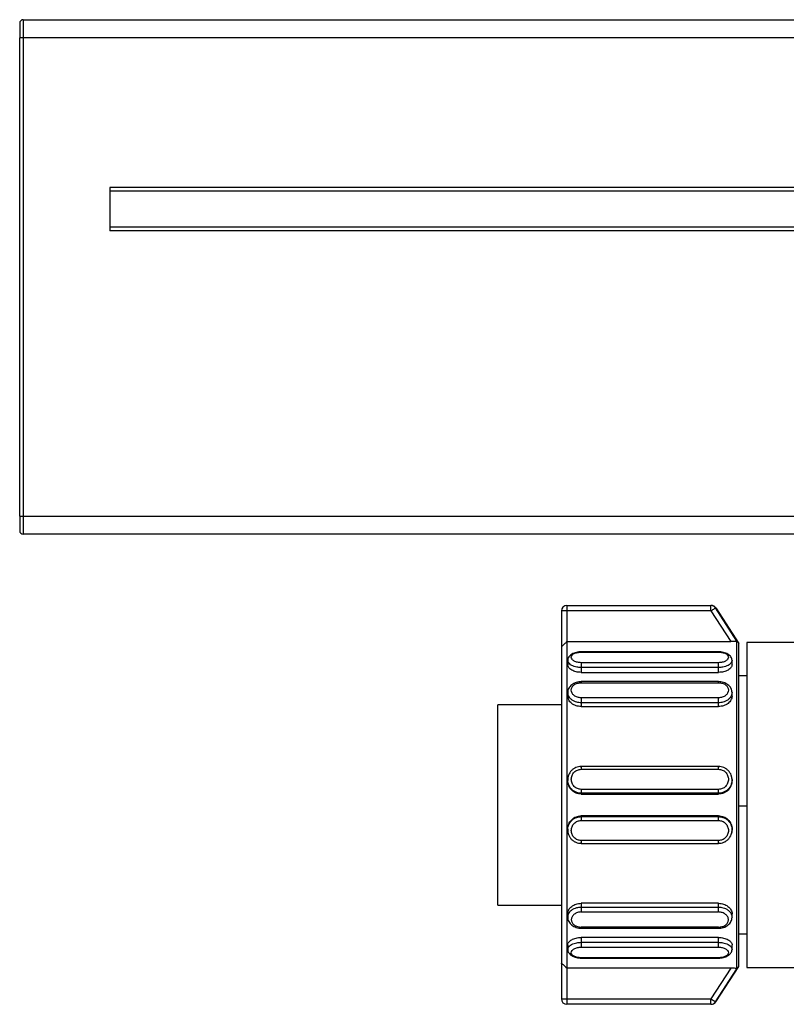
# Model space of a CAD drawing. Header units: millimetres. Extents: x -498 to 1961, y 417 to 918.
# Tile 6 of 18: x -46 to -4, y 647 to 702. Entities that reach past the tile are written whole.
import ezdxf

# ---------------------------------------------------------------- set-up
doc = ezdxf.new("R2010")
doc.units = ezdxf.units.MM

# ---------------------------------------------------------------- blocks, each defined once
blk = doc.blocks.new('Drawing View2')
at = {"color": 7, "linetype": 'Continuous', "lineweight": 25}
for p, q in [((-117.3, 36.699), (-117.3, 35.699)), ((-117.3, 36.699), (382.3, 36.699)), ((-117.5, 36.499), (-117.5, 35.699)), ((-117.5, 9.199), (-117.5, 35.699)), ((-117.3, 35.699), (-117.5, 35.699)), ((-117.3, 35.699), (-117.3, 9.199)), ((382.3, 35.699), (-117.3, 35.699)), ((377.5, 27.399), (-112.5, 27.399)), ((-112.5, 27.399), (-112.5, 24.999)), ((377.5, 27.199), (-112.5, 27.199)), ((377.5, 25.199), (-112.5, 25.199)), ((377.5, 24.999), (-112.5, 24.999)), ((-117.5, 9.199), (-117.3, 9.199)), ((-117.5, 9.199), (-117.5, 8.399)), ((-117.3, 9.199), (382.3, 9.199)), ((-117.3, 9.199), (-117.3, 8.199)), ((382.3, 8.199), (-117.3, 8.199)), ((-87.2, 3.949), (-87.5, 3.949)), ((-87.5, 3.949), (-87.5, 1.976)), ((-87.2, 4.249), (-87.2, 3.949)), ((-87.2, 4.249), (-79.218, 4.249)), ((-87.2, 3.949), (-87.2, 2.249)), ((-79.218, 3.949), (-87.2, 3.949)), ((-79.218, 3.949), (-78.117, 2.249)), ((-77.777, 2.276), (-78.967, 4.112)), ((-78.952, 4.112), (-77.68, 2.154)), ((-87.2, 2.249), (-78.117, 2.249)), ((-77.777, -15.868), (-77.777, 2.276)), ((-67.252, 2.204), (-77.228, 2.204)), ((-77.228, 2.204), (-77.228, -6.891)), ((-87.5, 1.976), (-87.5, -15.568)), ((-78.8, 1.692), (-86.4, 1.692)), ((-86.4, 1.668), (-78.8, 1.668)), ((-77.68, -15.746), (-77.68, 2.154)), ((-87.15, 1.218), (-87.15, 0.963)), ((-78.05, 0.963), (-78.05, 1.218)), ((-78.8, 1.081), (-86.4, 1.081)), ((-78.8, 0.813), (-86.4, 0.813)), ((-86.4, 0.813), (-86.4, 0.544)), ((-78.8, 0.544), (-78.8, 0.813)), ((-86.4, 0.544), (-78.8, 0.544)), ((-78.8, 0.034), (-86.4, 0.034)), ((-77.228, 0.354), (-77.68, 0.354)), ((-86.4, -0.025), (-78.8, -0.025)), ((-87.15, -0.568), (-87.15, -0.767)), ((-78.8, -0.867), (-86.4, -0.867)), ((-78.05, -0.767), (-78.05, -0.568)), ((-87.5, -1.246), (-91.028, -1.246)), ((-91.028, -12.346), (-91.028, -1.246)), ((-78.8, -1.14), (-86.4, -1.14)), ((-86.4, -1.14), (-86.4, -1.349)), ((-86.4, -1.349), (-78.8, -1.349)), ((-78.8, -1.349), (-78.8, -1.14)), ((-86.454, -4.677), (-86.4, -4.668)), ((-78.8, -4.665), (-86.4, -4.665)), ((-86.4, -4.824), (-78.8, -4.824)), ((-78.8, -4.668), (-78.746, -4.677)), ((-87.15, -5.407), (-87.129, -5.287)), ((-87.15, -5.407), (-87.15, -5.451)), ((-87.129, -5.287), (-87.109, -5.17)), ((-78.091, -5.169), (-78.07, -5.289)), ((-78.05, -5.451), (-78.05, -5.407)), ((-78.8, -5.935), (-86.4, -5.935)), ((-78.8, -6.151), (-86.4, -6.151)), ((-86.4, -6.151), (-86.4, -6.198)), ((-86.4, -6.198), (-78.8, -6.198)), ((-78.8, -6.198), (-78.8, -6.151)), ((-77.228, -6.872), (-77.68, -6.872)), ((-77.228, -6.891), (-77.228, -15.796)), ((-86.4, -7.395), (-86.4, -7.442)), ((-78.8, -7.395), (-86.4, -7.395)), ((-86.4, -7.442), (-78.8, -7.442)), ((-78.8, -7.442), (-78.8, -7.395)), ((-87.15, -8.141), (-87.15, -8.186)), ((-86.4, -7.657), (-78.8, -7.657)), ((-78.05, -8.186), (-78.05, -8.141)), ((-87.129, -8.305), (-87.15, -8.186)), ((-87.109, -8.423), (-87.129, -8.305)), ((-86.4, -8.925), (-86.455, -8.916)), ((-78.8, -8.768), (-86.4, -8.768)), ((-86.4, -8.927), (-78.8, -8.927)), ((-78.746, -8.916), (-78.8, -8.925)), ((-91.028, -12.346), (-87.5, -12.346)), ((-78.8, -12.245), (-86.4, -12.245)), ((-86.4, -12.245), (-86.4, -12.454)), ((-86.4, -12.454), (-78.8, -12.454)), ((-78.8, -12.454), (-78.8, -12.245)), ((-87.15, -12.825), (-87.15, -13.024)), ((-86.4, -12.726), (-78.8, -12.727)), ((-78.05, -13.026), (-78.05, -12.827)), ((-78.8, -13.567), (-86.4, -13.567)), ((-86.4, -13.625), (-78.8, -13.625)), ((-78.8, -14.137), (-86.4, -14.137)), ((-86.4, -14.137), (-86.4, -14.406)), ((-78.8, -14.406), (-78.8, -14.137)), ((-77.68, -13.946), (-77.228, -13.946)), ((-87.15, -14.555), (-87.15, -14.811)), ((-86.4, -14.406), (-78.8, -14.406)), ((-86.4, -14.674), (-78.8, -14.674)), ((-78.05, -14.811), (-78.05, -14.555)), ((-78.8, -15.261), (-86.4, -15.261)), ((-87.5, -15.568), (-87.5, -17.541)), ((-86.4, -15.285), (-78.8, -15.285)), ((-78.952, -17.705), (-77.68, -15.746)), ((-77.228, -15.796), (-67.252, -15.796)), ((-78.117, -15.841), (-87.2, -15.841)), ((-87.2, -15.841), (-87.2, -17.541)), ((-78.117, -15.841), (-79.218, -17.541)), ((-78.967, -17.705), (-77.777, -15.868)), ((-87.2, -17.541), (-79.218, -17.541)), ((-79.218, -17.841), (-87.2, -17.841)), ((-79.218, -17.841), (-79.218, -17.541))]:
    blk.add_line(p, q, dxfattribs=at)
at = {"color": 7, "linetype": 'Continuous', "lineweight": 25, "flags": 128}
for points in [[(-79.218, 3.949), (-79.218, 4.007), (-79.218, 4.063), (-79.218, 4.115), (-79.218, 4.161), (-79.218, 4.198), (-79.218, 4.226), (-79.218, 4.243), (-79.218, 4.249)], [(-87.2, 2.249), (-87.2, 1.917), (-87.2, 1.295), (-87.2, 0.404), (-87.2, -0.726), (-87.2, -2.057), (-87.2, -3.547), (-87.2, -5.144), (-87.2, -6.796), (-87.2, -8.449), (-87.2, -10.046), (-87.2, -11.535), (-87.2, -12.867), (-87.2, -13.997), (-87.2, -14.888), (-87.2, -15.509), (-87.2, -15.841)], [(-87.5, -17.541), (-87.494, -17.541), (-87.477, -17.541), (-87.449, -17.541), (-87.412, -17.541), (-87.367, -17.541), (-87.315, -17.541), (-87.259, -17.541), (-87.2, -17.541)], [(-87.2, -17.541), (-87.2, -17.6), (-87.2, -17.656), (-87.2, -17.708), (-87.2, -17.753), (-87.2, -17.791), (-87.2, -17.818), (-87.2, -17.835), (-87.2, -17.841)]]:
    blk.add_lwpolyline(points, dxfattribs=at)
at = {"color": 7, "linetype": 'Continuous', "lineweight": 25}
for centre, radius, start, end in [((-117.3, 36.499), 0.2, 90, 180), ((-117.3, 8.399), 0.2, 180, 270), ((-87.2, 3.949), 0.3, 90, 180), ((-79.218, 3.949), 0.3, 32.9434, 89.9915), ((-78.961, -4.818), 8.93, 89.9422, 90.0385), ((-87.2, -17.541), 0.3, 180, 270), ((-79.218, -17.542), 0.3, 270.0085, 327.0566), ((-78.961, -8.971), 8.734, 269.9608, 270.0593)]:
    blk.add_arc(centre, radius, start, end, dxfattribs=at)
for points, knots in [([(-79.206, 4.249), (-79.206, 4.249), (-79.208, 4.249), (-79.214, 4.249), (-79.218, 4.249)], [0, 0, 0, 0, 0.3651939, 1, 1, 1, 1]), ([(-79.144, 4.242), (-79.153, 4.244), (-79.169, 4.247), (-79.187, 4.248), (-79.195, 4.248), (-79.198, 4.248), (-79.199, 4.249), (-79.201, 4.249), (-79.203, 4.249), (-79.203, 4.249), (-79.205, 4.249), (-79.206, 4.249)], [0, 0, 0, 0, 0.109291, 0.184082, 0.203388, 0.217069, 0.233404, 0.261558, 0.329586, 0.601582, 1, 1, 1, 1]), ([(-78.968, 4.13), (-78.976, 4.141), (-78.997, 4.171), (-79.042, 4.204), (-79.092, 4.229), (-79.126, 4.24), (-79.142, 4.242), (-79.144, 4.242)], [0, 0, 0, 0, 0.187728, 0.504927, 0.769603, 0.980429, 1, 1, 1, 1]), ([(-87.5, 1.976), (-87.498, 1.976), (-87.494, 1.975), (-87.463, 1.999), (-87.407, 2.049), (-87.316, 2.133), (-87.241, 2.207), (-87.2, 2.249)], [0, 0, 0, 0, 0.131935, 0.273337, 0.43979, 0.689197, 1, 1, 1, 1]), ([(-77.777, 2.276), (-77.778, 2.274), (-77.781, 2.271), (-77.798, 2.267), (-77.826, 2.262), (-77.879, 2.256), (-77.976, 2.25), (-78.068, 2.249), (-78.117, 2.249)], [0, 0, 0, 0, 0.107534, 0.215502, 0.32879, 0.444967, 0.704582, 1, 1, 1, 1]), ([(-86.4, 1.691), (-86.445, 1.688), (-86.536, 1.683), (-86.673, 1.655), (-86.804, 1.612), (-86.922, 1.554), (-87.021, 1.483), (-87.095, 1.4), (-87.142, 1.31), (-87.147, 1.247), (-87.15, 1.215)], [0, 0, 0, 0, 0.1175504, 0.2381374, 0.3614195, 0.4869118, 0.6140564, 0.7422985, 0.8711039, 1, 1, 1, 1]), ([(-86.4, 1.081), (-86.472, 1.086), (-86.617, 1.096), (-86.8, 1.17), (-86.922, 1.273), (-86.964, 1.39), (-86.922, 1.502), (-86.8, 1.594), (-86.617, 1.656), (-86.472, 1.664), (-86.4, 1.668)], [0, 0, 0, 0, 0.124106, 0.248734, 0.374111, 0.499999, 0.625886, 0.751263, 0.875889, 1, 1, 1, 1]), ([(-86.4, 1.689), (-86.4, 1.69), (-86.4, 1.694), (-86.4, 1.68), (-86.4, 1.668)], [0, 0, 0, 0, 0.229785, 1, 1, 1, 1]), ([(-78.05, 1.215), (-78.053, 1.247), (-78.058, 1.31), (-78.105, 1.4), (-78.179, 1.483), (-78.278, 1.554), (-78.396, 1.612), (-78.527, 1.655), (-78.664, 1.683), (-78.755, 1.688), (-78.8, 1.691)], [0, 0, 0, 0, 0.128896, 0.257701, 0.385944, 0.513088, 0.638581, 0.761863, 0.88245, 1, 1, 1, 1]), ([(-78.8, 1.668), (-78.8, 1.68), (-78.8, 1.694), (-78.8, 1.69), (-78.8, 1.689)], [0, 0, 0, 0, 0.7702147, 1, 1, 1, 1]), ([(-78.8, 1.668), (-78.728, 1.664), (-78.583, 1.656), (-78.4, 1.594), (-78.278, 1.502), (-78.236, 1.39), (-78.278, 1.273), (-78.4, 1.17), (-78.583, 1.096), (-78.728, 1.086), (-78.8, 1.081)], [0, 0, 0, 0, 0.124111, 0.248737, 0.374114, 0.500001, 0.625889, 0.751266, 0.875894, 1, 1, 1, 1]), ([(-86.4, 0.813), (-86.485, 0.818), (-86.622, 0.825), (-86.8, 0.874), (-86.935, 0.932), (-87.041, 1.006), (-87.128, 1.101), (-87.142, 1.173), (-87.15, 1.217)], [0, 0, 0, 0, 0.215677, 0.349677, 0.500832, 0.651862, 0.785821, 1, 1, 1, 1]), ([(-78.05, 1.219), (-78.058, 1.174), (-78.071, 1.102), (-78.158, 1.006), (-78.264, 0.932), (-78.4, 0.874), (-78.578, 0.825), (-78.715, 0.818), (-78.8, 0.813)], [0, 0, 0, 0, 0.215373, 0.34906, 0.499747, 0.650815, 0.784688, 1, 1, 1, 1]), ([(-86.4, 0.544), (-86.498, 0.551), (-86.695, 0.565), (-86.943, 0.666), (-87.116, 0.806), (-87.139, 0.911), (-87.15, 0.963)], [0, 0, 0, 0, 0.249102, 0.500262, 0.751376, 1, 1, 1, 1]), ([(-78.05, 0.963), (-78.061, 0.911), (-78.084, 0.806), (-78.257, 0.666), (-78.505, 0.564), (-78.702, 0.551), (-78.8, 0.544)], [0, 0, 0, 0, 0.249186, 0.49919, 0.751586, 1, 1, 1, 1]), ([(-86.4, 0.034), (-86.446, 0.031), (-86.54, 0.027), (-86.679, -0.007), (-86.811, -0.062), (-86.928, -0.136), (-87.025, -0.229), (-87.097, -0.335), (-87.143, -0.452), (-87.148, -0.534), (-87.15, -0.574)], [0, 0, 0, 0, 0.11999, 0.242062, 0.365976, 0.491354, 0.617808, 0.744962, 0.872463, 1, 1, 1, 1]), ([(-86.4, 0.032), (-86.4, 0.033), (-86.4, 0.037), (-86.4, 0.021), (-86.4, -0.01), (-86.4, -0.025)], [0, 0, 0, 0, 0.038601, 0.519301, 1, 1, 1, 1]), ([(-78.8, -0.025), (-78.8, -0.01), (-78.8, 0.021), (-78.8, 0.037), (-78.8, 0.033), (-78.8, 0.032)], [0, 0, 0, 0, 0.480692, 0.961384, 1, 1, 1, 1]), ([(-78.05, -0.574), (-78.052, -0.534), (-78.057, -0.452), (-78.103, -0.335), (-78.175, -0.229), (-78.272, -0.136), (-78.389, -0.062), (-78.521, -0.007), (-78.66, 0.027), (-78.754, 0.031), (-78.8, 0.034)], [0, 0, 0, 0, 0.127535, 0.255035, 0.382189, 0.508643, 0.634021, 0.75793, 0.880009, 1, 1, 1, 1]), ([(-86.4, -0.867), (-86.472, -0.86), (-86.617, -0.847), (-86.8, -0.744), (-86.922, -0.601), (-86.964, -0.435), (-86.922, -0.272), (-86.8, -0.137), (-86.617, -0.044), (-86.472, -0.031), (-86.4, -0.025)], [0, 0, 0, 0, 0.124111, 0.248737, 0.374114, 0.500001, 0.625889, 0.751266, 0.875894, 1, 1, 1, 1]), ([(-78.8, -0.025), (-78.728, -0.031), (-78.583, -0.044), (-78.4, -0.137), (-78.278, -0.272), (-78.236, -0.435), (-78.278, -0.601), (-78.4, -0.744), (-78.583, -0.847), (-78.728, -0.86), (-78.8, -0.867)], [0, 0, 0, 0, 0.124111, 0.248737, 0.374114, 0.500001, 0.625889, 0.751266, 0.875894, 1, 1, 1, 1]), ([(-86.4, -1.14), (-86.485, -1.134), (-86.622, -1.123), (-86.8, -1.056), (-86.935, -0.974), (-87.041, -0.871), (-87.128, -0.736), (-87.142, -0.633), (-87.15, -0.569)], [0, 0, 0, 0, 0.215829, 0.349716, 0.500633, 0.651427, 0.785194, 1, 1, 1, 1]), ([(-86.4, -1.349), (-86.498, -1.34), (-86.695, -1.321), (-86.943, -1.183), (-87.116, -0.989), (-87.139, -0.841), (-87.15, -0.767)], [0, 0, 0, 0, 0.2500138, 0.5001083, 0.7502973, 1, 1, 1, 1]), ([(-78.05, -0.568), (-78.058, -0.632), (-78.071, -0.735), (-78.158, -0.87), (-78.264, -0.974), (-78.4, -1.055), (-78.578, -1.123), (-78.715, -1.134), (-78.8, -1.14)], [0, 0, 0, 0, 0.214271, 0.348146, 0.499045, 0.650324, 0.784386, 1, 1, 1, 1]), ([(-78.05, -0.767), (-78.061, -0.841), (-78.084, -0.989), (-78.257, -1.183), (-78.505, -1.322), (-78.702, -1.34), (-78.8, -1.349)], [0, 0, 0, 0, 0.249179, 0.499184, 0.75158, 1, 1, 1, 1]), ([(-86.4, -4.672), (-86.45, -4.674), (-86.55, -4.678), (-86.696, -4.723), (-86.83, -4.795), (-86.947, -4.893), (-87.041, -5.014), (-87.109, -5.146), (-87.129, -5.24), (-87.138, -5.284)], [0, 0, 0, 0, 0.143395, 0.287611, 0.432551, 0.57803, 0.723868, 0.869915, 1, 1, 1, 1]), ([(-86.4, -5.935), (-86.472, -5.927), (-86.617, -5.91), (-86.8, -5.779), (-86.922, -5.595), (-86.964, -5.377), (-86.922, -5.16), (-86.8, -4.978), (-86.617, -4.849), (-86.472, -4.833), (-86.4, -4.824)], [0, 0, 0, 0, 0.124106, 0.248734, 0.374111, 0.499999, 0.625886, 0.751263, 0.875889, 1, 1, 1, 1]), ([(-78.062, -5.285), (-78.071, -5.241), (-78.091, -5.146), (-78.159, -5.014), (-78.252, -4.893), (-78.37, -4.795), (-78.504, -4.723), (-78.65, -4.678), (-78.75, -4.674), (-78.8, -4.672)], [0, 0, 0, 0, 0.13122, 0.277078, 0.422725, 0.568014, 0.712764, 0.856793, 1, 1, 1, 1]), ([(-78.8, -4.824), (-78.728, -4.833), (-78.583, -4.849), (-78.4, -4.978), (-78.278, -5.16), (-78.236, -5.377), (-78.278, -5.595), (-78.4, -5.779), (-78.583, -5.91), (-78.728, -5.927), (-78.8, -5.935)], [0, 0, 0, 0, 0.124111, 0.248737, 0.374114, 0.500001, 0.625889, 0.751266, 0.875894, 1, 1, 1, 1]), ([(-87.138, -5.284), (-87.139, -5.289), (-87.154, -5.344), (-87.151, -5.401), (-87.149, -5.452)], [0, 0, 0, 0, 0.098924, 1, 1, 1, 1]), ([(-86.4, -6.151), (-86.485, -6.143), (-86.622, -6.13), (-86.8, -6.043), (-86.935, -5.938), (-87.041, -5.803), (-87.129, -5.627), (-87.142, -5.491), (-87.15, -5.407)], [0, 0, 0, 0, 0.215317, 0.349093, 0.499996, 0.650773, 0.784509, 1, 1, 1, 1]), ([(-86.4, -6.198), (-86.498, -6.186), (-86.695, -6.164), (-86.943, -5.99), (-87.116, -5.743), (-87.139, -5.548), (-87.15, -5.451)], [0, 0, 0, 0, 0.249102, 0.500264, 0.751374, 1, 1, 1, 1]), ([(-78.05, -5.407), (-78.058, -5.491), (-78.071, -5.626), (-78.158, -5.803), (-78.264, -5.937), (-78.4, -6.043), (-78.578, -6.13), (-78.715, -6.143), (-78.8, -6.151)], [0, 0, 0, 0, 0.214783, 0.348571, 0.499371, 0.650552, 0.784526, 1, 1, 1, 1]), ([(-78.05, -5.451), (-78.061, -5.548), (-78.084, -5.743), (-78.257, -5.99), (-78.505, -6.164), (-78.702, -6.186), (-78.8, -6.198)], [0, 0, 0, 0, 0.249179, 0.499184, 0.75158, 1, 1, 1, 1]), ([(-78.07, -5.289), (-78.057, -5.328), (-78.043, -5.367), (-78.05, -5.407), (-78.05, -5.407)], [0, 0, 0, 0, 0.991335, 1, 1, 1, 1]), ([(-78.051, -5.452), (-78.049, -5.401), (-78.046, -5.344), (-78.06, -5.29), (-78.062, -5.285)], [0, 0, 0, 0, 0.908401, 1, 1, 1, 1]), ([(-87.15, -8.141), (-87.139, -8.045), (-87.116, -7.85), (-86.943, -7.602), (-86.694, -7.429), (-86.498, -7.406), (-86.4, -7.395)], [0, 0, 0, 0, 0.2488116, 0.5000863, 0.7512153, 1, 1, 1, 1]), ([(-87.15, -8.186), (-87.142, -8.102), (-87.129, -7.966), (-87.041, -7.789), (-86.935, -7.655), (-86.8, -7.55), (-86.622, -7.463), (-86.485, -7.45), (-86.4, -7.442)], [0, 0, 0, 0, 0.215523, 0.349239, 0.499973, 0.650763, 0.784506, 1, 1, 1, 1]), ([(-78.8, -7.395), (-78.703, -7.406), (-78.507, -7.429), (-78.254, -7.602), (-78.098, -7.847), (-78.031, -8.047), (-78.05, -8.141), (-78.05, -8.141)], [0, 0, 0, 0, 0.248209, 0.49872, 0.749554, 0.999745, 1, 1, 1, 1]), ([(-78.8, -7.442), (-78.715, -7.45), (-78.578, -7.463), (-78.4, -7.55), (-78.265, -7.655), (-78.158, -7.789), (-78.075, -7.965), (-78.032, -8.183), (-78.071, -8.343), (-78.091, -8.421)], [0, 0, 0, 0, 0.178679, 0.289497, 0.414398, 0.539341, 0.650147, 0.828642, 1, 1, 1, 1]), ([(-87.149, -8.14), (-87.151, -8.192), (-87.154, -8.249), (-87.139, -8.303), (-87.138, -8.309)], [0, 0, 0, 0, 0.901328, 1, 1, 1, 1]), ([(-86.4, -8.768), (-86.472, -8.76), (-86.617, -8.743), (-86.8, -8.615), (-86.922, -8.432), (-86.964, -8.215), (-86.922, -7.998), (-86.8, -7.813), (-86.617, -7.683), (-86.472, -7.666), (-86.4, -7.657)], [0, 0, 0, 0, 0.124106, 0.248734, 0.374111, 0.499999, 0.625886, 0.751263, 0.875889, 1, 1, 1, 1]), ([(-78.8, -7.657), (-78.728, -7.666), (-78.583, -7.683), (-78.4, -7.813), (-78.278, -7.998), (-78.236, -8.215), (-78.278, -8.432), (-78.4, -8.615), (-78.583, -8.743), (-78.728, -8.76), (-78.8, -8.768)], [0, 0, 0, 0, 0.124111, 0.248737, 0.374114, 0.500001, 0.625889, 0.751266, 0.875894, 1, 1, 1, 1]), ([(-78.062, -8.31), (-78.061, -8.304), (-78.046, -8.249), (-78.049, -8.192), (-78.051, -8.14)], [0, 0, 0, 0, 0.105042, 1, 1, 1, 1]), ([(-87.138, -8.309), (-87.129, -8.353), (-87.109, -8.447), (-87.041, -8.579), (-86.948, -8.7), (-86.83, -8.798), (-86.696, -8.87), (-86.55, -8.915), (-86.45, -8.919), (-86.4, -8.92)], [0, 0, 0, 0, 0.130124, 0.276165, 0.421998, 0.567471, 0.712411, 0.856614, 1, 1, 1, 1]), ([(-78.8, -8.92), (-78.75, -8.919), (-78.65, -8.915), (-78.504, -8.87), (-78.37, -8.798), (-78.252, -8.7), (-78.159, -8.579), (-78.091, -8.447), (-78.072, -8.354), (-78.062, -8.31)], [0, 0, 0, 0, 0.143552, 0.287922, 0.433029, 0.57867, 0.72467, 0.87088, 1, 1, 1, 1]), ([(-87.15, -12.825), (-87.15, -12.825), (-87.168, -12.754), (-87.106, -12.599), (-86.945, -12.41), (-86.696, -12.268), (-86.499, -12.252), (-86.4, -12.244)], [0, 0, 0, 0, 0.000173, 0.250201, 0.500485, 0.749353, 1, 1, 1, 1]), ([(-87.15, -13.023), (-87.142, -12.96), (-87.129, -12.856), (-87.041, -12.721), (-86.936, -12.618), (-86.801, -12.537), (-86.624, -12.469), (-86.486, -12.458), (-86.4, -12.452)], [0, 0, 0, 0, 0.21433, 0.348286, 0.499453, 0.648965, 0.782372, 1, 1, 1, 1]), ([(-78.8, -12.245), (-78.703, -12.253), (-78.508, -12.269), (-78.26, -12.408), (-78.096, -12.596), (-78.033, -12.752), (-78.051, -12.825), (-78.051, -12.827)], [0, 0, 0, 0, 0.246617, 0.493096, 0.743351, 0.993712, 1, 1, 1, 1]), ([(-78.8, -12.454), (-78.714, -12.46), (-78.576, -12.471), (-78.398, -12.539), (-78.264, -12.62), (-78.159, -12.723), (-78.072, -12.858), (-78.058, -12.961), (-78.05, -13.025)], [0, 0, 0, 0, 0.218901, 0.351957, 0.50046, 0.651294, 0.785093, 1, 1, 1, 1]), ([(-87.15, -13.017), (-87.148, -13.058), (-87.143, -13.14), (-87.097, -13.256), (-87.025, -13.363), (-86.928, -13.455), (-86.811, -13.53), (-86.679, -13.585), (-86.54, -13.619), (-86.446, -13.623), (-86.4, -13.625)], [0, 0, 0, 0, 0.127547, 0.255057, 0.38222, 0.50868, 0.63406, 0.757971, 0.880031, 1, 1, 1, 1]), ([(-86.4, -12.726), (-86.47, -12.732), (-86.613, -12.744), (-86.795, -12.844), (-86.919, -12.985), (-86.964, -13.152), (-86.924, -13.316), (-86.802, -13.454), (-86.618, -13.548), (-86.472, -13.56), (-86.4, -13.567)], [0, 0, 0, 0, 0.120411, 0.243943, 0.369922, 0.495539, 0.623004, 0.749648, 0.875959, 1, 1, 1, 1]), ([(-78.8, -13.567), (-78.73, -13.562), (-78.587, -13.551), (-78.405, -13.46), (-78.281, -13.327), (-78.236, -13.164), (-78.276, -12.996), (-78.398, -12.851), (-78.582, -12.748), (-78.728, -12.734), (-78.8, -12.727)], [0, 0, 0, 0, 0.120506, 0.244024, 0.369966, 0.495563, 0.623129, 0.749761, 0.875999, 1, 1, 1, 1]), ([(-78.8, -13.627), (-78.754, -13.625), (-78.66, -13.621), (-78.521, -13.587), (-78.389, -13.532), (-78.272, -13.457), (-78.175, -13.365), (-78.103, -13.258), (-78.057, -13.142), (-78.052, -13.06), (-78.05, -13.019)], [0, 0, 0, 0, 0.119967, 0.242026, 0.365936, 0.491316, 0.617777, 0.744941, 0.872452, 1, 1, 1, 1]), ([(-86.4, -13.567), (-86.4, -13.582), (-86.4, -13.612), (-86.4, -13.629), (-86.4, -13.625), (-86.4, -13.624)], [0, 0, 0, 0, 0.482334, 0.964667, 1, 1, 1, 1]), ([(-78.8, -13.624), (-78.8, -13.624), (-78.8, -13.629), (-78.8, -13.613), (-78.8, -13.582), (-78.8, -13.567)], [0, 0, 0, 0, 0.043345, 0.521673, 1, 1, 1, 1]), ([(-87.15, -14.555), (-87.15, -14.555), (-87.169, -14.507), (-87.102, -14.397), (-86.946, -14.259), (-86.694, -14.157), (-86.498, -14.144), (-86.4, -14.137)], [0, 0, 0, 0, 0.000131, 0.249937, 0.500148, 0.750171, 1, 1, 1, 1]), ([(-78.8, -14.137), (-78.703, -14.144), (-78.507, -14.157), (-78.254, -14.258), (-78.098, -14.397), (-78.031, -14.507), (-78.05, -14.555), (-78.05, -14.555)], [0, 0, 0, 0, 0.248209, 0.49872, 0.749553, 0.999745, 1, 1, 1, 1]), ([(-87.15, -14.812), (-87.142, -14.767), (-87.129, -14.694), (-87.042, -14.599), (-86.936, -14.525), (-86.8, -14.466), (-86.622, -14.418), (-86.485, -14.41), (-86.4, -14.406)], [0, 0, 0, 0, 0.215208, 0.348901, 0.499715, 0.650829, 0.784725, 1, 1, 1, 1]), ([(-86.4, -15.261), (-86.472, -15.257), (-86.617, -15.249), (-86.8, -15.187), (-86.922, -15.095), (-86.964, -14.982), (-86.922, -14.865), (-86.8, -14.763), (-86.617, -14.689), (-86.472, -14.679), (-86.4, -14.674)], [0, 0, 0, 0, 0.124111, 0.248737, 0.374114, 0.500001, 0.625889, 0.751266, 0.875894, 1, 1, 1, 1]), ([(-78.8, -14.406), (-78.715, -14.41), (-78.578, -14.418), (-78.4, -14.466), (-78.265, -14.524), (-78.159, -14.598), (-78.072, -14.693), (-78.058, -14.765), (-78.05, -14.81)], [0, 0, 0, 0, 0.2159, 0.349804, 0.500724, 0.651695, 0.785583, 1, 1, 1, 1]), ([(-78.8, -14.674), (-78.728, -14.679), (-78.583, -14.689), (-78.4, -14.763), (-78.278, -14.865), (-78.236, -14.982), (-78.278, -15.095), (-78.4, -15.187), (-78.583, -15.249), (-78.728, -15.257), (-78.8, -15.261)], [0, 0, 0, 0, 0.1241105, 0.2487374, 0.374114, 0.5000014, 0.6258894, 0.7512656, 0.8758944, 1, 1, 1, 1]), ([(-87.15, -14.808), (-87.147, -14.839), (-87.142, -14.903), (-87.095, -14.993), (-87.021, -15.075), (-86.922, -15.147), (-86.804, -15.205), (-86.673, -15.247), (-86.536, -15.275), (-86.445, -15.281), (-86.4, -15.283)], [0, 0, 0, 0, 0.1288962, 0.2577016, 0.3859438, 0.5130884, 0.6385807, 0.7618628, 0.8824497, 1, 1, 1, 1]), ([(-86.4, -15.261), (-86.4, -15.272), (-86.4, -15.287), (-86.4, -15.283), (-86.4, -15.282)], [0, 0, 0, 0, 0.770215, 1, 1, 1, 1]), ([(-78.8, -15.283), (-78.755, -15.281), (-78.664, -15.275), (-78.527, -15.247), (-78.396, -15.205), (-78.278, -15.147), (-78.179, -15.075), (-78.105, -14.993), (-78.058, -14.903), (-78.053, -14.839), (-78.05, -14.808)], [0, 0, 0, 0, 0.117549, 0.238129, 0.361417, 0.486909, 0.614053, 0.742295, 0.871102, 1, 1, 1, 1]), ([(-78.8, -15.282), (-78.8, -15.283), (-78.8, -15.287), (-78.8, -15.272), (-78.8, -15.261)], [0, 0, 0, 0, 0.229785, 1, 1, 1, 1]), ([(-87.2, -15.841), (-87.235, -15.806), (-87.301, -15.741), (-87.387, -15.66), (-87.45, -15.603), (-87.492, -15.569), (-87.497, -15.569), (-87.5, -15.568)], [0, 0, 0, 0, 0.267546, 0.492406, 0.671733, 0.84459, 1, 1, 1, 1]), ([(-77.777, -15.868), (-77.778, -15.867), (-77.781, -15.864), (-77.798, -15.86), (-77.826, -15.855), (-77.877, -15.849), (-77.974, -15.844), (-78.065, -15.842), (-78.117, -15.841)], [0, 0, 0, 0, 0.107501, 0.216773, 0.329066, 0.445532, 0.688974, 1, 1, 1, 1]), ([(-79.218, -17.841), (-79.213, -17.841), (-79.207, -17.841), (-79.206, -17.841), (-79.206, -17.841)], [0, 0, 0, 0, 0.947592, 1, 1, 1, 1]), ([(-79.206, -17.841), (-79.206, -17.841), (-79.204, -17.841), (-79.203, -17.841), (-79.203, -17.841), (-79.202, -17.841), (-79.199, -17.841), (-79.196, -17.841), (-79.19, -17.841), (-79.177, -17.84), (-79.163, -17.839), (-79.152, -17.836), (-79.148, -17.836)], [0, 0, 0, 0, 0.18453, 0.535394, 0.710843, 0.798695, 0.833522, 0.848976, 0.86355, 0.897996, 0.966794, 1, 1, 1, 1]), ([(-79.148, -17.836), (-79.14, -17.834), (-79.096, -17.826), (-79.03, -17.79), (-78.973, -17.742), (-78.957, -17.71), (-78.954, -17.703)], [0, 0, 0, 0, 0.101499, 0.557019, 0.913457, 1, 1, 1, 1])]:
    blk.add_open_spline(points, degree=3, knots=knots, dxfattribs=at)
for points in [[(-78.967, 4.112), (-78.971, 4.109), (-78.981, 4.103), (-79.039, 4.064), (-79.121, 4.011), (-79.186, 3.969), (-79.218, 3.949)], [(-86.4, 1.081), (-86.4, 1.065), (-86.4, 1.031), (-86.4, 0.959), (-86.4, 0.882), (-86.4, 0.836), (-86.4, 0.813)], [(-78.8, 0.813), (-78.8, 0.836), (-78.8, 0.882), (-78.8, 0.959), (-78.8, 1.031), (-78.8, 1.065), (-78.8, 1.081)], [(-86.4, -0.867), (-86.4, -0.888), (-86.4, -0.931), (-86.4, -1.009), (-86.4, -1.084), (-86.4, -1.121), (-86.4, -1.14)], [(-78.8, -1.14), (-78.8, -1.121), (-78.8, -1.084), (-78.8, -1.009), (-78.8, -0.931), (-78.8, -0.888), (-78.8, -0.867)], [(-86.4, -4.668), (-86.4, -4.667), (-86.4, -4.665), (-86.4, -4.698), (-86.4, -4.752), (-86.4, -4.8), (-86.4, -4.824)], [(-78.8, -4.824), (-78.8, -4.8), (-78.8, -4.752), (-78.8, -4.698), (-78.8, -4.665), (-78.8, -4.667), (-78.8, -4.668)], [(-86.4, -5.935), (-86.4, -5.961), (-86.4, -6.011), (-86.4, -6.08), (-86.4, -6.132), (-86.4, -6.145), (-86.4, -6.151)], [(-78.8, -6.151), (-78.8, -6.145), (-78.8, -6.132), (-78.8, -6.08), (-78.8, -6.011), (-78.8, -5.961), (-78.8, -5.935)], [(-86.4, -7.442), (-86.4, -7.448), (-86.4, -7.461), (-86.4, -7.513), (-86.4, -7.581), (-86.4, -7.632), (-86.4, -7.657)], [(-78.8, -7.657), (-78.8, -7.632), (-78.8, -7.581), (-78.8, -7.513), (-78.8, -7.461), (-78.8, -7.448), (-78.8, -7.442)], [(-86.4, -8.768), (-86.4, -8.793), (-86.4, -8.841), (-86.4, -8.895), (-86.4, -8.928), (-86.4, -8.926), (-86.4, -8.925)], [(-78.8, -8.925), (-78.8, -8.926), (-78.8, -8.928), (-78.8, -8.895), (-78.8, -8.841), (-78.8, -8.793), (-78.8, -8.768)], [(-86.4, -12.454), (-86.4, -12.472), (-86.4, -12.51), (-86.4, -12.584), (-86.4, -12.662), (-86.4, -12.705), (-86.4, -12.726)], [(-78.8, -12.727), (-78.8, -12.705), (-78.8, -12.662), (-78.8, -12.585), (-78.8, -12.51), (-78.8, -12.472), (-78.8, -12.454)], [(-86.4, -14.406), (-86.4, -14.429), (-86.4, -14.474), (-86.4, -14.552), (-86.4, -14.624), (-86.4, -14.657), (-86.4, -14.674)], [(-78.8, -14.674), (-78.8, -14.657), (-78.8, -14.624), (-78.8, -14.552), (-78.8, -14.474), (-78.8, -14.429), (-78.8, -14.406)], [(-79.218, -17.541), (-79.186, -17.562), (-79.121, -17.604), (-79.039, -17.657), (-78.981, -17.695), (-78.971, -17.701), (-78.967, -17.705)]]:
    blk.add_open_spline(points, degree=3, dxfattribs=at)

msp = doc.modelspace()

# ---------------------------------------------------------------- block references
at = {"color": 7, "linetype": 'Continuous', "lineweight": 25}
msp.add_blockref('Drawing View2', (71.173, 665.191), dxfattribs=at)

doc.saveas('drawing.dxf')
